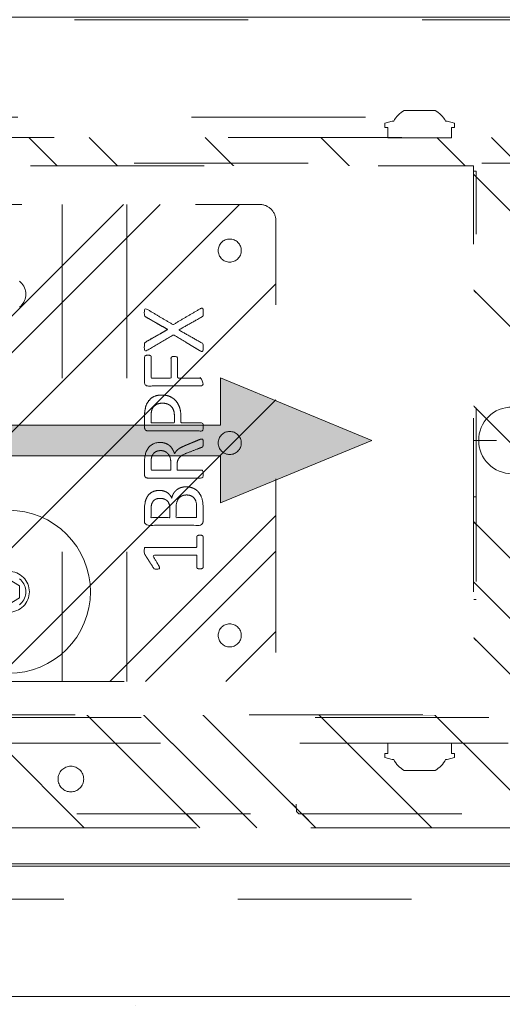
# Model space of a CAD drawing. Header units: inches. Extents: x -434 to -285, y -58 to 33.
# Tile 15 of 103: x -414.25 to -410.55, y -39.6 to -32.05. Entities that reach past the tile are written whole.
import ezdxf

# ---------------------------------------------------------------- set-up
doc = ezdxf.new("R2010")
doc.units = ezdxf.units.IN
doc.header["$LTSCALE"] = 32
doc.header["$MEASUREMENT"] = 0
doc.header["$PDMODE"] = 1
doc.header["$PDSIZE"] = -2
doc.linetypes.add('Dash Style-1', pattern=[0.083328, 0.041656, -0.041672])
for name, color, linetype, lineweight in [('Black', 7, 'Continuous', 18), ('DashLine', 7, 'Dash Style-1', 13), ('DashLineFill', 7, 'Dash Style-1', 13), ('Drawing', 7, 'Continuous', 18), ('Leg_Locator', 7, 'Continuous', 13), ('Metal-Black', 7, 'Continuous', 18), ('Metal-DeskStructure', 7, 'Continuous', 13), ('None', 7, 'Continuous', 18), ('Plastic-BracketCover', 7, 'Continuous', 13), ('SolidLine', 7, 'Continuous', 15), ('Stone_1', 7, 'Continuous', 13)]:
    doc.layers.add(name, color=color, linetype=linetype, lineweight=lineweight)
doc.layers.add('Metal-Leg', color=7, linetype='Continuous', lineweight=18, true_color=0x4c4c4c)
pattern_1 = [(45, (0, 0), (-1.613, 1.9357), []), (45, (-1.0608, 1.0608), (-0.472346, 0.41676), [])]

# ---------------------------------------------------------------- blocks, each defined once
blk = doc.blocks.new('Group-24')
at = {"layer": 'SolidLine', "flags": 128}
blk.add_lwpolyline([(17.2047, 0), (17.9528, 0), (17.9528, -29.0945), (17.2047, -29.0945)], close=True, dxfattribs=at)
blk = doc.blocks.new('Group-25')
at = {"layer": 'None'}
blk.add_blockref('Group-24', (0, 0), dxfattribs=at)
blk = doc.blocks.new('SL Vertical Storage (2D)')
at = {"layer": 'None'}
blk.add_blockref('Group-25', (0, 0), dxfattribs=at)
at = {"layer": 'Drawing', "color": 0, "flags": 1}
for tag in ['Tag', 'Catalog', 'Option1', 'Option2', 'Option3', 'Option4', 'Option5', 'Option6', 'Option7', 'Option8', 'Option9', 'Option10', 'Option11', 'Option12', 'Custom', 'FinishGroup', 'Discount', 'Item2', 'Item3', 'Item6', 'Item8', 'Item9', 'Item10', 'Item12', 'Item13', 'Item16', 'Item18', 'Item19', 'Item20', 'Item21', 'Item22', 'Item23', 'Item24', 'Item25', 'Item1', 'Item4', 'Item5', 'Item7', 'Item11', 'Item14', 'Item15', 'Item17']:
    blk.add_attdef(tag, (-72.1194, -42.5186), '', height=0.00709, dxfattribs=at)
blk = doc.blocks.new('Group-28')
at = {"layer": 'Stone_1', "linetype": 'Continuous', "lineweight": 15}
h = blk.add_hatch(dxfattribs=at)
h.set_pattern_fill('AR-CONC', style=0, pattern_type=2)
h.set_pattern_definition([(50, (-6.595, -2.0547), (5.6477, -0.4941), [0.59055, -6.49606]), (-5, (-6.595, -2.055), (-1.0925, 5.9228), [0.47244, -5.19685]), (100.451, (-6.124, -2.096), (4.5552, 5.42866), [0.5019, -5.5208]), (46.184, (-6.595, -0.48), (8.4035, -1.3033), [0.8858, -9.7441]), (96.636, (-5.8945, -0.5885), (7.3595, 7.6702), [0.7528, -8.2812]), (-8.816, (-6.595, -0.48), (7.3595, 7.6702), [0.7087, -7.7953]), (21, (-5.8074, -0.8736), (4.70006, -3.1702), [0.59055, -6.49606]), (-34, (-5.8074, -0.8736), (1.9159, 5.7098), [0.47244, -5.19685]), (71.451, (-5.416, -1.138), (6.6159, 2.5396), [0.5019, -5.5208]), (37.5, (-6.5948, -2.0547), (0.09575, 2.62121), [0.0004, -15.6256]), (37.5, (96.8664, 77.3338), (0.095747, 2.621211), [0.0004, -15.6256]), (37.5, (96.8743, 77.34), (0.095747, 2.621211), [0.0004, -15.6256]), (37.5, (203.1916, 158.92), (0.095747, 2.621211), [0.00039, -15.62559]), (37.5, (203.1995, 158.9261), (0.095747, 2.621211), [0.00039, -15.62559]), (7.5, (-6.5948, -2.0547), (2.07141, 3.1056), [0.0004, -10.0114]), (7.5, (69.1615, 7.9188), (2.07141, 3.1056), [0.0004, -10.01142]), (7.5, (69.1714, 7.92), (2.07141, 3.1056), [0.0004, -10.01142]), (7.5, (195.4914, 24.5504), (2.071414, 3.105604), [0.0004, -10.01142]), (7.5, (195.5013, 24.5517), (2.071414, 3.105604), [0.0004, -10.01142]), (-32.5, (-8.3507, -2.0547), (4.20333, -0.1776), [0.0004, -16.25945]), (-32.5, (33.8273, -28.925), (4.20333, -0.1776), [0.0004, -16.25945]), (-32.5, (33.8357, -28.9305), (4.20333, -0.1776), [0.0004, -16.25945]), (-32.5, (165.4132, -112.7546), (4.203326, -0.177597), [0.0004, -16.25945]), (-32.5, (165.4217, -112.76), (4.203326, -0.177597), [0.0004, -16.25945]), (-42.5, (-9.138, -2.0547), (4.59202, 0.78823), [0.0004, -12.4248]), (-42.5, (38.7923, -45.975), (4.59202, 0.78823), [0.0004, -12.4248]), (-42.5, (38.7997, -45.9816), (4.59202, 0.78823), [0.0004, -12.4248]), (-42.5, (115.189, -115.9795), (4.59202, 0.78823), [0.0004, -12.4248]), (-42.5, (115.1963, -115.9863), (4.59202, 0.78823), [0.0004, -12.4248])])
h.paths.add_polyline_path([(0, 0), (17.9921, 0), (17.9921, -31.2992), (0, -31.2992)])
at = {"layer": 'Stone_1', "flags": 128}
blk.add_lwpolyline([(0, 0), (17.9921, 0), (17.9921, -31.2992), (0, -31.2992)], close=True, dxfattribs=at)
blk = doc.blocks.new('SL Vertical Top (2D)')
at = {"layer": 'None'}
blk.add_blockref('Group-28', (0, 0), dxfattribs=at)
at = {"layer": 'Drawing', "color": 0, "flags": 1}
for tag in ['Tag', 'Catalog', 'Option1', 'Option2', 'Option3', 'Option4', 'Option5', 'Option6', 'Option7', 'Option8', 'Option9', 'Option10', 'Option11', 'Option12', 'Custom', 'FinishGroup', 'Discount', 'Item2', 'Item3', 'Item6', 'Item9', 'Item10', 'Item12', 'Item13', 'Item16', 'Item19', 'Item20', 'Item21', 'Item22', 'Item23', 'Item24', 'Item25', 'Item8', 'Item18', 'Item1', 'Item4', 'Item5', 'Item7', 'Item11', 'Item14', 'Item15', 'Item17']:
    blk.add_attdef(tag, (-73.4186, -42.558), '', height=0.00709, dxfattribs=at)
blk = doc.blocks.new('1BRPT8_Cover (2D)')
at = {"layer": 'DashLineFill', "linetype": 'Continuous', "lineweight": 13}
h = blk.add_hatch(dxfattribs=at)
h.set_pattern_fill('Steel', color=253, style=0, pattern_type=2)
h.set_pattern_definition(pattern_1)
h.paths.add_polyline_path([(-1.5945, -8.7638), (-2.3228, -8.7638), (-2.3228, -8.7511), (-2.8261, -8.7423), (-2.8664, -8.7028), (-2.8664, -6.673), (-2.8472, -6.6533), (-2.3228, -6.6441), (-2.3228, -6.5842), (-2.8472, -6.5751), (-2.8664, -6.5554), (-2.8664, -4.4682), (-2.8472, -4.4486), (-2.3228, -4.4394), (-2.3228, -4.3795), (-2.8472, -4.3703), (-2.8664, -4.3507), (-2.8664, -2.2635), (-2.8472, -2.2438), (-2.3228, -2.2347), (-2.3228, -2.1748), (-2.8472, -2.1656), (-2.8664, -2.1459), (-2.8664, -0.0588), (-2.8472, -0.0391), (-2.3228, -0.03), (-2.3228, 0.03), (-2.8472, 0.0391), (-2.8664, 0.0588), (-2.8664, 2.1459), (-2.8472, 2.1656), (-2.3228, 2.1748), (-2.3228, 2.2347), (-2.8472, 2.2438), (-2.8664, 2.2635), (-2.8664, 4.3507), (-2.8472, 4.3703), (-2.3228, 4.3795), (-2.3228, 4.4394), (-2.8472, 4.4486), (-2.8664, 4.4682), (-2.8655, 6.5554), (-2.8472, 6.5751), (-2.3228, 6.5842), (-2.3228, 6.6441), (-2.8472, 6.6533), (-2.8664, 6.673), (-2.8664, 8.7028), (-2.8261, 8.7423), (-1.5945, 8.7638), (-1.5945, 8.8583), (-2.9724, 8.8583), (-2.9724, -8.8583), (-1.5945, -8.8583)])
h = blk.add_hatch(dxfattribs=at)
h.set_pattern_fill('Steel', color=253, style=0, pattern_type=2)
h.set_pattern_definition(pattern_1)
h.paths.add_polyline_path([(-2.3228, 8.8583), (-2.3228, -8.8583), (-2.9724, -8.8583), (-2.9724, 8.8583)])
at = {"layer": 'DashLineFill', "flags": 128}
for points in [[(-1.5945, -8.7638), (-2.3228, -8.7638), (-2.3228, -8.7511), (-2.8261, -8.7423), (-2.8664, -8.7028), (-2.8664, -6.673), (-2.8472, -6.6533), (-2.3228, -6.6441), (-2.3228, -6.5842), (-2.8472, -6.5751), (-2.8664, -6.5554), (-2.8664, -4.4682), (-2.8472, -4.4486), (-2.3228, -4.4394), (-2.3228, -4.3795), (-2.8472, -4.3703), (-2.8664, -4.3507), (-2.8664, -2.2635), (-2.8472, -2.2438), (-2.3228, -2.2347), (-2.3228, -2.1748), (-2.8472, -2.1656), (-2.8664, -2.1459), (-2.8664, -0.0588), (-2.8472, -0.0391), (-2.3228, -0.03), (-2.3228, 0.03), (-2.8472, 0.0391), (-2.8664, 0.0588), (-2.8664, 2.1459), (-2.8472, 2.1656), (-2.3228, 2.1748), (-2.3228, 2.2347), (-2.8472, 2.2438), (-2.8664, 2.2635), (-2.8664, 4.3507), (-2.8472, 4.3703), (-2.3228, 4.3795), (-2.3228, 4.4394), (-2.8472, 4.4486), (-2.8664, 4.4682), (-2.8655, 6.5554), (-2.8472, 6.5751), (-2.3228, 6.5842), (-2.3228, 6.6441), (-2.8472, 6.6533), (-2.8664, 6.673), (-2.8664, 8.7028), (-2.8261, 8.7423), (-1.5945, 8.7638), (-1.5945, 8.8583), (-2.9724, 8.8583), (-2.9724, -8.8583), (-1.5945, -8.8583)], [(-2.3228, 8.8583), (-2.3228, -8.8583), (-2.9724, -8.8583), (-2.9724, 8.8583)]]:
    blk.add_lwpolyline(points, close=True, dxfattribs=at)
at = {"layer": 'SolidLine', "flags": 128}
blk.add_lwpolyline([(-2.5, -2.7185), (-2.5005, -2.7282), (-2.5019, -2.7377), (-2.5042, -2.7471), (-2.5075, -2.7562), (-2.5116, -2.7649), (-2.5166, -2.7732), (-2.5223, -2.7809), (-2.5288, -2.7881), (-2.536, -2.7946), (-2.5437, -2.8003), (-2.552, -2.8053), (-2.5608, -2.8094), (-2.5699, -2.8127), (-2.5792, -2.815), (-2.5888, -2.8165), (-2.5984, -2.8169), (-2.6081, -2.8165), (-2.6176, -2.815), (-2.627, -2.8127), (-2.6361, -2.8094), (-2.6448, -2.8053), (-2.6531, -2.8003), (-2.6609, -2.7946), (-2.668, -2.7881), (-2.6745, -2.7809), (-2.6803, -2.7732), (-2.6852, -2.7649), (-2.6894, -2.7562), (-2.6926, -2.7471), (-2.695, -2.7377), (-2.6964, -2.7282), (-2.6969, -2.7185), (-2.6964, -2.7089), (-2.695, -2.6993), (-2.6926, -2.6899), (-2.6894, -2.6808), (-2.6852, -2.6721), (-2.6803, -2.6638), (-2.6745, -2.6561), (-2.668, -2.6489), (-2.6609, -2.6424), (-2.6531, -2.6367), (-2.6448, -2.6317), (-2.6361, -2.6276), (-2.627, -2.6243), (-2.6176, -2.622), (-2.6081, -2.6206), (-2.5984, -2.6201), (-2.5888, -2.6206), (-2.5792, -2.622), (-2.5699, -2.6243), (-2.5608, -2.6276), (-2.552, -2.6317), (-2.5437, -2.6367), (-2.536, -2.6424), (-2.5288, -2.6489), (-2.5223, -2.6561), (-2.5166, -2.6638), (-2.5116, -2.6721), (-2.5075, -2.6808), (-2.5042, -2.6899), (-2.5019, -2.6993), (-2.5005, -2.7089)], close=True, dxfattribs=at)
blk = doc.blocks.new('Group-48')
at = {"layer": 'DashLine'}
for p, q in [((0.0002, -3.5827), (0.0002, -3.3465)), ((-0.1179, -3.7008), (-0.3541, -3.7008)), ((0.1183, -3.7008), (0.3545, -3.7008)), ((0.0002, -3.8189), (0.0002, -4.0551))]:
    blk.add_line(p, q, dxfattribs=at)
at = {"layer": 'DashLine', "flags": 128}
blk.add_lwpolyline([(-0.2557, -3.7008), (-0.2545, -3.6757), (-0.2508, -3.6509), (-0.2447, -3.6265), (-0.2362, -3.6029), (-0.2255, -3.5802), (-0.2126, -3.5586), (-0.1976, -3.5384), (-0.1808, -3.5198), (-0.1621, -3.503), (-0.142, -3.488), (-0.1204, -3.4751), (-0.0977, -3.4644), (-0.0741, -3.4559), (-0.0497, -3.4498), (-0.0249, -3.4461), (0.0002, -3.4449), (0.0253, -3.4461), (0.0501, -3.4498), (0.0745, -3.4559), (0.0981, -3.4644), (0.1208, -3.4751), (0.1424, -3.488), (0.1625, -3.503), (0.1812, -3.5198), (0.198, -3.5384), (0.213, -3.5586), (0.2259, -3.5802), (0.2366, -3.6029), (0.2451, -3.6265), (0.2512, -3.6509), (0.2549, -3.6757), (0.2561, -3.7008), (0.2549, -3.7259), (0.2512, -3.7507), (0.2451, -3.7751), (0.2366, -3.7987), (0.2259, -3.8214), (0.213, -3.843), (0.198, -3.8631), (0.1812, -3.8817), (0.1625, -3.8986), (0.1424, -3.9136), (0.1208, -3.9265), (0.0981, -3.9372), (0.0745, -3.9457), (0.0501, -3.9518), (0.0253, -3.9555), (0.0002, -3.9567), (-0.0249, -3.9555), (-0.0497, -3.9518), (-0.0741, -3.9457), (-0.0977, -3.9372), (-0.1204, -3.9265), (-0.142, -3.9136), (-0.1621, -3.8986), (-0.1808, -3.8817), (-0.1976, -3.8631), (-0.2126, -3.843), (-0.2255, -3.8214), (-0.2362, -3.7987), (-0.2447, -3.7751), (-0.2508, -3.7507), (-0.2545, -3.7259)], close=True, dxfattribs=at)
blk = doc.blocks.new('Group-54')
at = {"layer": 'DashLine'}
for p, q in [((0.0002, -5.9843), (0.0002, -5.748)), ((-0.1179, -6.1024), (-0.3541, -6.1024)), ((0.1183, -6.1024), (0.3545, -6.1024)), ((0.0002, -6.2205), (0.0002, -6.4567))]:
    blk.add_line(p, q, dxfattribs=at)
at = {"layer": 'DashLine', "flags": 128}
blk.add_lwpolyline([(-0.2557, -6.1024), (-0.2545, -6.0773), (-0.2508, -6.0524), (-0.2447, -6.0281), (-0.2362, -6.0044), (-0.2255, -5.9817), (-0.2126, -5.9602), (-0.1976, -5.94), (-0.1808, -5.9214), (-0.1621, -5.9045), (-0.142, -5.8896), (-0.1204, -5.8767), (-0.0977, -5.8659), (-0.0741, -5.8575), (-0.0497, -5.8514), (-0.0249, -5.8477), (0.0002, -5.8465), (0.0253, -5.8477), (0.0501, -5.8514), (0.0745, -5.8575), (0.0981, -5.8659), (0.1208, -5.8767), (0.1424, -5.8896), (0.1625, -5.9045), (0.1812, -5.9214), (0.198, -5.94), (0.213, -5.9602), (0.2259, -5.9817), (0.2366, -6.0044), (0.2451, -6.0281), (0.2512, -6.0524), (0.2549, -6.0773), (0.2561, -6.1024), (0.2549, -6.1274), (0.2512, -6.1523), (0.2451, -6.1766), (0.2366, -6.2003), (0.2259, -6.223), (0.213, -6.2445), (0.198, -6.2647), (0.1812, -6.2833), (0.1625, -6.3002), (0.1424, -6.3151), (0.1208, -6.3281), (0.0981, -6.3388), (0.0745, -6.3472), (0.0501, -6.3534), (0.0253, -6.357), (0.0002, -6.3583), (-0.0249, -6.357), (-0.0497, -6.3534), (-0.0741, -6.3472), (-0.0977, -6.3388), (-0.1204, -6.3281), (-0.142, -6.3151), (-0.1621, -6.3002), (-0.1808, -6.2833), (-0.1976, -6.2647), (-0.2126, -6.2445), (-0.2255, -6.223), (-0.2362, -6.2003), (-0.2447, -6.1766), (-0.2508, -6.1523), (-0.2545, -6.1274)], close=True, dxfattribs=at)
blk = doc.blocks.new('1BRPT9-Bracket (2D)')
at = {"layer": 'DashLineFill', "linetype": 'Continuous', "lineweight": 13}
h = blk.add_hatch(dxfattribs=at)
h.set_pattern_fill('Steel', color=253, style=0, pattern_type=2)
h.set_pattern_definition(pattern_1)
edge = h.paths.add_edge_path()
edge.add_line((-2.3221, -8.7402), (-2.3221, 8.7402))
edge.add_line((-2.3221, 8.7402), (1.6779, 8.7402))
edge.add_arc((1.6779, 8.4882), 0.252, 0, 90, ccw=False)
edge.add_line((1.9299, 8.4882), (1.9299, 7.4803))
edge.add_line((1.9299, 7.4803), (2.3236, 7.4611))
edge.add_line((2.3236, 7.4611), (2.3236, -7.4803))
edge.add_line((2.3236, -7.4803), (1.9299, -7.4803))
edge.add_line((1.9299, -7.4803), (1.9299, -8.4882))
edge.add_arc((1.6779, -8.4882), 0.252, -90, 0, ccw=False)
edge.add_line((1.6779, -8.7402), (-2.3221, -8.7402))
h = blk.add_hatch(dxfattribs=at)
h.set_pattern_fill('Steel', color=253, style=0, pattern_type=2)
h.set_pattern_definition(pattern_1)
h.paths.add_polyline_path([(-1.3378, -3.0211), (-1.3465, -3.0207), (-1.3551, -3.0194), (-1.3635, -3.0173), (-1.3717, -3.0144), (-1.3796, -3.0107), (-1.387, -3.0062), (-1.394, -3.001), (-1.4005, -2.9952), (-1.4063, -2.9888), (-1.4115, -2.9818), (-1.4159, -2.9743), (-1.4197, -2.9665), (-1.4226, -2.9583), (-1.4247, -2.9498), (-1.426, -2.9412), (-1.4264, -2.9326), (-1.426, -2.9239), (-1.4247, -2.9153), (-1.4226, -2.9069), (-1.4197, -2.8987), (-1.4159, -2.8908), (-1.4115, -2.8834), (-1.4063, -2.8764), (-1.4005, -2.8699), (-1.394, -2.8641), (-1.387, -2.8589), (-1.3796, -2.8544), (-1.3717, -2.8507), (-1.3635, -2.8478), (-1.3551, -2.8457), (-1.3465, -2.8444), (-1.3378, -2.844), (-1.3291, -2.8444), (-1.3205, -2.8457), (-1.3121, -2.8478), (-1.3039, -2.8507), (-1.2961, -2.8544), (-1.2886, -2.8589), (-1.2816, -2.8641), (-1.2752, -2.8699), (-1.2693, -2.8764), (-1.2642, -2.8834), (-1.2597, -2.8908), (-1.256, -2.8987), (-1.253, -2.9069), (-1.2509, -2.9153), (-1.2497, -2.9239), (-1.2492, -2.9326), (-1.2497, -2.9412), (-1.2509, -2.9498), (-1.253, -2.9583), (-1.256, -2.9665), (-1.2597, -2.9743), (-1.2642, -2.9818), (-1.2693, -2.9888), (-1.2752, -2.9952), (-1.2816, -3.001), (-1.2886, -3.0062), (-1.2961, -3.0107), (-1.3039, -3.0144), (-1.3121, -3.0173), (-1.3205, -3.0194), (-1.3291, -3.0207)])
h = blk.add_hatch(dxfattribs=at)
h.set_pattern_fill('Steel', color=253, style=0, pattern_type=2)
h.set_pattern_definition(pattern_1)
h.paths.add_polyline_path([(1.3393, -3.0211), (1.3307, -3.0207), (1.3221, -3.0194), (1.3136, -3.0173), (1.3054, -3.0144), (1.2976, -3.0107), (1.2901, -3.0062), (1.2832, -3.001), (1.2767, -2.9952), (1.2709, -2.9888), (1.2657, -2.9818), (1.2612, -2.9743), (1.2575, -2.9665), (1.2546, -2.9583), (1.2525, -2.9498), (1.2512, -2.9412), (1.2508, -2.9326), (1.2512, -2.9239), (1.2525, -2.9153), (1.2546, -2.9069), (1.2575, -2.8987), (1.2612, -2.8908), (1.2657, -2.8834), (1.2709, -2.8764), (1.2767, -2.8699), (1.2832, -2.8641), (1.2901, -2.8589), (1.2976, -2.8544), (1.3054, -2.8507), (1.3136, -2.8478), (1.3221, -2.8457), (1.3307, -2.8444), (1.3393, -2.844), (1.348, -2.8444), (1.3566, -2.8457), (1.3651, -2.8478), (1.3732, -2.8507), (1.3811, -2.8544), (1.3886, -2.8589), (1.3955, -2.8641), (1.402, -2.8699), (1.4078, -2.8764), (1.413, -2.8834), (1.4175, -2.8908), (1.4212, -2.8987), (1.4241, -2.9069), (1.4262, -2.9153), (1.4275, -2.9239), (1.4279, -2.9326), (1.4275, -2.9412), (1.4262, -2.9498), (1.4241, -2.9583), (1.4212, -2.9665), (1.4175, -2.9743), (1.413, -2.9818), (1.4078, -2.9888), (1.402, -2.9952), (1.3955, -3.001), (1.3886, -3.0062), (1.3811, -3.0107), (1.3732, -3.0144), (1.3651, -3.0173), (1.3566, -3.0194), (1.348, -3.0207)])
at = {"layer": 'DashLineFill'}
for p, q in [((-2.1252, 8.7402), (-2.1252, -8.7402)), ((2.1268, 7.4611), (2.1268, -7.4803))]:
    blk.add_line(p, q, dxfattribs=at)
at = {"layer": 'DashLineFill', "flags": 128}
blk.add_lwpolyline([(-2.3221, -8.7402), (-2.3221, 8.7402), (1.6779, 8.7402, -0.414214), (1.9299, 8.4882), (1.9299, 7.4803), (2.3236, 7.4611), (2.3236, -7.4803), (1.9299, -7.4803), (1.9299, -8.4882, -0.414214), (1.6779, -8.7402)], format="xyb", close=True, dxfattribs=at)
for points in [[(-1.3378, -3.0211), (-1.3465, -3.0207), (-1.3551, -3.0194), (-1.3635, -3.0173), (-1.3717, -3.0144), (-1.3796, -3.0107), (-1.387, -3.0062), (-1.394, -3.001), (-1.4005, -2.9952), (-1.4063, -2.9888), (-1.4115, -2.9818), (-1.4159, -2.9743), (-1.4197, -2.9665), (-1.4226, -2.9583), (-1.4247, -2.9498), (-1.426, -2.9412), (-1.4264, -2.9326), (-1.426, -2.9239), (-1.4247, -2.9153), (-1.4226, -2.9069), (-1.4197, -2.8987), (-1.4159, -2.8908), (-1.4115, -2.8834), (-1.4063, -2.8764), (-1.4005, -2.8699), (-1.394, -2.8641), (-1.387, -2.8589), (-1.3796, -2.8544), (-1.3717, -2.8507), (-1.3635, -2.8478), (-1.3551, -2.8457), (-1.3465, -2.8444), (-1.3378, -2.844), (-1.3291, -2.8444), (-1.3205, -2.8457), (-1.3121, -2.8478), (-1.3039, -2.8507), (-1.2961, -2.8544), (-1.2886, -2.8589), (-1.2816, -2.8641), (-1.2752, -2.8699), (-1.2693, -2.8764), (-1.2642, -2.8834), (-1.2597, -2.8908), (-1.256, -2.8987), (-1.253, -2.9069), (-1.2509, -2.9153), (-1.2497, -2.9239), (-1.2492, -2.9326), (-1.2497, -2.9412), (-1.2509, -2.9498), (-1.253, -2.9583), (-1.256, -2.9665), (-1.2597, -2.9743), (-1.2642, -2.9818), (-1.2693, -2.9888), (-1.2752, -2.9952), (-1.2816, -3.001), (-1.2886, -3.0062), (-1.2961, -3.0107), (-1.3039, -3.0144), (-1.3121, -3.0173), (-1.3205, -3.0194), (-1.3291, -3.0207)], [(1.3393, -3.0211), (1.3307, -3.0207), (1.3221, -3.0194), (1.3136, -3.0173), (1.3054, -3.0144), (1.2976, -3.0107), (1.2901, -3.0062), (1.2832, -3.001), (1.2767, -2.9952), (1.2709, -2.9888), (1.2657, -2.9818), (1.2612, -2.9743), (1.2575, -2.9665), (1.2546, -2.9583), (1.2525, -2.9498), (1.2512, -2.9412), (1.2508, -2.9326), (1.2512, -2.9239), (1.2525, -2.9153), (1.2546, -2.9069), (1.2575, -2.8987), (1.2612, -2.8908), (1.2657, -2.8834), (1.2709, -2.8764), (1.2767, -2.8699), (1.2832, -2.8641), (1.2901, -2.8589), (1.2976, -2.8544), (1.3054, -2.8507), (1.3136, -2.8478), (1.3221, -2.8457), (1.3307, -2.8444), (1.3393, -2.844), (1.348, -2.8444), (1.3566, -2.8457), (1.3651, -2.8478), (1.3732, -2.8507), (1.3811, -2.8544), (1.3886, -2.8589), (1.3955, -2.8641), (1.402, -2.8699), (1.4078, -2.8764), (1.413, -2.8834), (1.4175, -2.8908), (1.4212, -2.8987), (1.4241, -2.9069), (1.4262, -2.9153), (1.4275, -2.9239), (1.4279, -2.9326), (1.4275, -2.9412), (1.4262, -2.9498), (1.4241, -2.9583), (1.4212, -2.9665), (1.4175, -2.9743), (1.413, -2.9818), (1.4078, -2.9888), (1.402, -2.9952), (1.3955, -3.001), (1.3886, -3.0062), (1.3811, -3.0107), (1.3732, -3.0144), (1.3651, -3.0173), (1.3566, -3.0194), (1.348, -3.0207)]]:
    blk.add_lwpolyline(points, close=True, dxfattribs=at)
at = {"layer": 'DashLineFill', "linetype": 'Continuous', "lineweight": 5}
blk.add_point((0.0002, -3.7008), dxfattribs=at)
at = {"layer": 'Metal-DeskStructure', "color": 7}
for name in ['Group-48', 'Group-54']:
    blk.add_blockref(name, (0, 0), dxfattribs=at)
blk = doc.blocks.new('Group-67')
at = {"layer": 'DashLineFill', "linetype": 'Continuous', "lineweight": 13}
h = blk.add_hatch(dxfattribs=at)
h.set_pattern_fill('Steel', color=253, style=0, pattern_type=2)
h.set_pattern_definition(pattern_1)
h.paths.add_polyline_path([(-2.0669, 1.3976), (2.0669, 1.3976), (2.0669, 0.1378), (2.1063, 0.1378), (2.1063, -0.1378), (2.0669, -0.1378), (2.0669, -5.2756), (2.1063, -5.2756), (2.1063, -5.5512), (2.0669, -5.5512), (2.0669, -5.8268), (-2.0669, -5.8268), (-2.0669, -5.5512), (-2.1063, -5.5512), (-2.1063, -5.2756), (-2.0669, -5.2756), (-2.0669, -0.1378), (-2.1063, -0.1378), (-2.1063, 0.1378), (-2.0669, 0.1378)])
at = {"layer": 'DashLineFill', "flags": 128}
blk.add_lwpolyline([(-2.0669, 1.3976), (2.0669, 1.3976), (2.0669, 0.1378), (2.1063, 0.1378), (2.1063, -0.1378), (2.0669, -0.1378), (2.0669, -5.2756), (2.1063, -5.2756), (2.1063, -5.5512), (2.0669, -5.5512), (2.0669, -5.8268), (-2.0669, -5.8268), (-2.0669, -5.5512), (-2.1063, -5.5512), (-2.1063, -5.2756), (-2.0669, -5.2756), (-2.0669, -0.1378), (-2.1063, -0.1378), (-2.1063, 0.1378), (-2.0669, 0.1378)], close=True, dxfattribs=at)
at = {"layer": 'SolidLine', "flags": 128}
blk.add_lwpolyline([(-1.2205, -5.8268), (-1.2205, -5.1826), (-0.4331, -5.1826), (-0.4331, -5.8268)], dxfattribs=at)
at = {"layer": 'SolidLine', "linetype": 'Continuous', "lineweight": 5}
blk.add_point((0, 0), dxfattribs=at)
blk = doc.blocks.new('TL14_upper_leg (2D)')
at = {"layer": 'SolidLine', "flags": 128}
for points in [[(-2.3228, -5.15), (-2.4016, -5.15), (-2.4016, -5.126), (-2.4341, -5.126), (-2.4493, -5.1829), (-2.4493, -5.1945, 0.157975), (-2.5315, -5.2756), (-2.5315, -5.5118, 0.156027), (-2.4493, -5.5928), (-2.4493, -5.6045), (-2.4341, -5.6614), (-2.4016, -5.6614), (-2.4016, -5.6374), (-2.3228, -5.6374)], [(2.3228, -5.15), (2.4016, -5.15), (2.4016, -5.126), (2.4341, -5.126), (2.4493, -5.1829), (2.4493, -5.1945, -0.157975), (2.5315, -5.2756), (2.5315, -5.5118, -0.156027), (2.4493, -5.5928), (2.4493, -5.6045), (2.4341, -5.6614), (2.4016, -5.6614), (2.4016, -5.6374), (2.3228, -5.6374)]]:
    blk.add_lwpolyline(points, format="xyb", close=True, dxfattribs=at)
at = {"layer": 'DashLine', "color": 7}
blk.add_blockref('Group-67', (0, 0), dxfattribs=at)
blk = doc.blocks.new('SlateLegLocator-C')
at = {"color": 255, "linetype": 'Dash Style-1', "lineweight": 5}
blk.add_wipeout([(-2.1063, 1.378), (2.1063, 1.378), (2.1063, -5.8071), (-2.1063, -5.8071)], dxfattribs=at).dxf.layer = 'Black'
at = {"layer": 'Leg_Locator', "linetype": 'Continuous', "lineweight": 0, "true_color": 0xff0000}
h = blk.add_hatch(color=1, dxfattribs=at)
edge = h.paths.add_edge_path()
edge.add_line((0, -5.0276), (-0.4795, -3.8661))
edge.add_line((-0.4795, -3.8661), (-0.1181, -3.8661))
edge.add_line((-0.1181, -3.8661), (-0.1181, -1.3722))
edge.add_arc((0, -0.1575), 1.2205, 264.44656, 275.55344)
edge.add_line((0.1181, -1.3722), (0.1181, -3.8661))
edge.add_line((0.1181, -3.8661), (0.4795, -3.8661))
edge.add_line((0.4795, -3.8661), (0, -5.0276))
at = {"layer": 'Black', "linetype": 'Dash Style-1', "lineweight": 5, "flags": 128}
blk.add_lwpolyline([(-2.1063, 1.378), (2.1063, 1.378), (2.1063, -5.8071), (-2.1063, -5.8071)], close=True, dxfattribs=at)
at = {"layer": 'Leg_Locator', "flags": 128}
blk.add_lwpolyline([(0, -5.0276), (-0.4795, -3.8661), (-0.1181, -3.8661), (-0.1181, -1.3722, 0.048501), (0.1181, -1.3722), (0.1181, -3.8661), (0.4795, -3.8661)], format="xyb", close=True, dxfattribs=at)
blk = doc.blocks.new('StructEnd-C (2D)')
at = {"layer": 'Metal-Black', "color": 7}
blk.add_blockref('1BRPT9-Bracket (2D)', (0, 0), dxfattribs=at)
at = {"layer": 'Metal-Leg', "color": 7}
blk.add_blockref('TL14_upper_leg (2D)', (0, 0), dxfattribs=at)
at = {"layer": 'Plastic-BracketCover', "color": 7}
blk.add_blockref('1BRPT8_Cover (2D)', (0, 0), dxfattribs=at)
at = {"layer": 'Metal-DeskStructure', "color": 7}
blk.add_blockref('SlateLegLocator-C', (0, 0), dxfattribs=at)
blk = doc.blocks.new('Group-72')
at = {"layer": 'SolidLine'}
for p, q in [((14.2485, -33.0804), (-14.7328, -33.0804)), ((-14.7522, -33.1004), (14.2678, -33.1004))]:
    blk.add_line(p, q, dxfattribs=at)
blk = doc.blocks.new('Group-73')
at = {"layer": 'None'}
blk.add_blockref('Group-72', (0, 0), dxfattribs=at)
blk = doc.blocks.new('29D RUNOFF RETURN RIGHT (2D)')
at = {"layer": 'None'}
blk.add_blockref('Group-73', (0, 0), dxfattribs=at)
at = {"layer": 'SolidLine', "color": 7, "rotation": 90}
blk.add_blockref('StructEnd-C (2D)', (-0.7322, -29.8327), dxfattribs=at)
at = {"layer": 'SolidLine', "flags": 128}
for points in [[(-14.7522, 32.8839), (14.2478, 32.8839), (14.2478, -33.0804), (-14.7522, -33.0804)], [(-14.7322, 32.8839), (14.2678, 32.8839), (14.2678, -33.1004), (-14.7322, -33.1004)]]:
    blk.add_lwpolyline(points, close=True, dxfattribs=at)
at = {"layer": 'SolidLine', "color": 7, "rotation": 90}
blk.add_blockref('StructEnd-C (2D)', (-0.7322, -29.8327), dxfattribs=at)
blk = doc.blocks.new('Group')
at = {"layer": 'SolidLine', "color": 7}
for points, knots in [([(3.6903, 1.0299), (3.6977, 1.0336), (3.7069, 1.0355), (3.7125, 1.0299), (3.7143, 1.0152), (3.7143, 0.9953), (3.7143, 0.9801), (3.7106, 0.9727), (3.7069, 0.969), (3.7032, 0.9672), (3.6147, 0.9173), (3.5261, 0.8675), (3.6147, 0.8177), (3.7032, 0.7679), (3.7069, 0.766), (3.7106, 0.7605), (3.7143, 0.7549), (3.7143, 0.7397), (3.7143, 0.7199), (3.7116, 0.7005), (3.6977, 0.7033), (3.6903, 0.707), (3.5879, 0.7688), (3.4855, 0.8306), (3.3858, 0.7716), (3.2862, 0.7125), (3.2788, 0.7088), (3.2649, 0.706), (3.2622, 0.7254), (3.2622, 0.7494), (3.264, 0.7623), (3.2659, 0.7697), (3.2714, 0.7734), (3.2733, 0.7752), (3.3572, 0.8232), (3.4412, 0.8712), (3.3572, 0.9192), (3.2733, 0.9672), (3.2714, 0.969), (3.2659, 0.9709), (3.264, 0.9782), (3.2622, 0.9893), (3.2622, 1.0115), (3.2649, 1.0308), (3.2788, 1.0281), (3.2862, 1.0244), (3.3849, 0.9663), (3.4836, 0.9081), (3.587, 0.969), (3.6903, 1.0299)], [0, 0, 0, 0.005797, 0.011593, 0.01739, 0.023187, 0.027776, 0.031157, 0.034538, 0.03792, 0.03792, 0.121199, 0.121199, 0.204479, 0.204479, 0.20786, 0.211241, 0.214623, 0.219212, 0.225008, 0.236602, 0.242398, 0.242398, 0.326423, 0.326423, 0.407782, 0.407782, 0.413578, 0.425171, 0.430968, 0.435937, 0.440905, 0.445874, 0.450842, 0.450842, 0.634953, 0.634953, 0.819063, 0.819063, 0.824031, 0.829, 0.833968, 0.838937, 0.843905, 0.853843, 0.858811, 0.858811, 0.927786, 0.927786, 1, 1, 1]), ([(3.2899, 0.6738), (3.2972, 0.6738), (3.3065, 0.6719), (3.312, 0.6682), (3.3157, 0.6645), (3.3157, 0.5797), (3.3157, 0.4985), (3.3914, 0.4985), (3.467, 0.4985), (3.467, 0.576), (3.467, 0.6553), (3.4707, 0.659), (3.4763, 0.6627), (3.4855, 0.6645), (3.4984, 0.6645), (3.5076, 0.6627), (3.5132, 0.659), (3.5169, 0.6553), (3.5169, 0.576), (3.5169, 0.4985), (3.6101, 0.4985), (3.7051, 0.4985), (3.7106, 0.4948), (3.7125, 0.4874), (3.7143, 0.4763), (3.7143, 0.4597), (3.7125, 0.4486), (3.7106, 0.4412), (3.7051, 0.4376), (3.4956, 0.4376), (3.2751, 0.4376), (3.264, 0.4523), (3.264, 0.5603), (3.264, 0.6645), (3.2677, 0.6682), (3.2733, 0.6719), (3.2843, 0.6738), (3.2899, 0.6738)], [0, 0, 0, 0.005582, 0.011164, 0.016746, 0.022328, 0.14513, 0.14513, 0.259559, 0.259559, 0.376779, 0.37957, 0.382361, 0.385152, 0.387943, 0.390037, 0.39213, 0.394223, 0.396316, 0.484232, 0.484232, 0.589939, 0.592032, 0.594126, 0.596219, 0.598312, 0.599987, 0.601661, 0.603336, 0.605011, 0.7934, 0.805122, 0.816844, 0.976556, 0.982417, 0.988278, 0.994139, 1, 1, 1]), ([(3.3951, 0.3681), (3.4301, 0.3681), (3.4836, 0.346), (3.5205, 0.3054), (3.5427, 0.2463), (3.5427, 0.179), (3.5427, 0.1541), (3.623, 0.1541), (3.7069, 0.1541), (3.7106, 0.1504), (3.7125, 0.143), (3.7143, 0.1319), (3.7143, 0.1153), (3.7125, 0.1042), (3.7106, 0.0968), (3.7069, 0.0932), (3.4966, 0.0932), (3.2769, 0.0932), (3.264, 0.1079), (3.264, 0.1651), (3.264, 0.2279), (3.2677, 0.2537), (3.2751, 0.2906), (3.2972, 0.3275), (3.3286, 0.3552), (3.3711, 0.3681), (3.3951, 0.3681)], [0, 0, 0, 0.066268, 0.132535, 0.198803, 0.26507, 0.303966, 0.303966, 0.429297, 0.43506, 0.440822, 0.446584, 0.452347, 0.456957, 0.461567, 0.466177, 0.470786, 0.728938, 0.745073, 0.761208, 0.845107, 0.870922, 0.896738, 0.922553, 0.948369, 0.974184, 1, 1, 1]), ([(3.4006, 0.3054), (3.3729, 0.3054), (3.336, 0.2851), (3.3194, 0.2556), (3.3139, 0.2242), (3.3139, 0.1808), (3.3139, 0.1541), (3.4034, 0.1541), (3.4929, 0.1541), (3.4929, 0.1808), (3.4929, 0.2334), (3.4799, 0.2703), (3.4541, 0.2943), (3.4209, 0.3054), (3.4006, 0.3054)], [0, 0, 0, 0.053098, 0.106195, 0.159293, 0.212391, 0.297937, 0.297937, 0.584068, 0.584068, 0.669615, 0.752211, 0.834807, 0.917404, 1, 1, 1]), ([(3.7032, 0.0301), (3.7069, 0.0301), (3.7106, 0.0283), (3.7125, 0.0209), (3.7143, 0.008), (3.7143, -0.0105), (3.7125, -0.0215), (3.7106, -0.0289), (3.7051, -0.0326), (3.6996, -0.0344), (3.647, -0.0547), (3.5944, -0.0751), (3.5759, -0.0824), (3.5464, -0.0972), (3.5242, -0.1193), (3.5132, -0.1489), (3.5132, -0.1885), (3.5132, -0.2079), (3.6082, -0.2079), (3.7069, -0.2079), (3.7106, -0.2116), (3.7125, -0.219), (3.7143, -0.2301), (3.7143, -0.2467), (3.7125, -0.2578), (3.7106, -0.2651), (3.7069, -0.2688), (3.4956, -0.2688), (3.2751, -0.2688), (3.264, -0.2541), (3.264, -0.1987), (3.264, -0.1341), (3.2659, -0.112), (3.2677, -0.1027), (3.2714, -0.0769), (3.2917, -0.0363), (3.3212, -0.0105), (3.36, 0.0043), (3.4043, 0.0043), (3.4412, -0.0086), (3.4689, -0.0308), (3.4873, -0.064), (3.4947, -0.0824), (3.5002, -0.0714), (3.515, -0.0529), (3.5353, -0.0381), (3.563, -0.0252), (3.5796, -0.0178), (3.6285, 0.0025), (3.6774, 0.0228), (3.6903, 0.0283), (3.7014, 0.0301), (3.7032, 0.0301)], [0, 0, 0, 0.004018, 0.008035, 0.012053, 0.01607, 0.020088, 0.024105, 0.028123, 0.03214, 0.03214, 0.070951, 0.070951, 0.084634, 0.098317, 0.112001, 0.125684, 0.138745, 0.138745, 0.202807, 0.205295, 0.207782, 0.21027, 0.212758, 0.214748, 0.216739, 0.218729, 0.220719, 0.332671, 0.339637, 0.346603, 0.391882, 0.407555, 0.423229, 0.423229, 0.466696, 0.510164, 0.553631, 0.597099, 0.640566, 0.684033, 0.727501, 0.770968, 0.770968, 0.798042, 0.825115, 0.852188, 0.879262, 0.879262, 0.958132, 0.958132, 0.979066, 1, 1, 1]), ([(3.3895, -0.0584), (3.3618, -0.0584), (3.3268, -0.0824), (3.3175, -0.1101), (3.3157, -0.1193), (3.3139, -0.1415), (3.3139, -0.183), (3.3139, -0.2079), (3.3895, -0.2079), (3.4652, -0.2079), (3.4652, -0.1793), (3.4652, -0.1267), (3.4541, -0.0935), (3.432, -0.0695), (3.4043, -0.0584), (3.3895, -0.0584)], [0, 0, 0, 0.142515, 0.285031, 0.285031, 0.330993, 0.376955, 0.445899, 0.445899, 0.655281, 0.655281, 0.734439, 0.800829, 0.867219, 0.93361, 1, 1, 1]), ([(3.5833, -0.3362), (3.6054, -0.3362), (3.6405, -0.3473), (3.67, -0.3657), (3.6903, -0.3934), (3.7125, -0.4432), (3.7125, -0.5503), (3.7125, -0.6167), (3.7014, -0.6315), (3.4883, -0.6315), (3.2751, -0.6315), (3.264, -0.6167), (3.264, -0.5586), (3.264, -0.4672), (3.2806, -0.4155), (3.3083, -0.3823), (3.3508, -0.3639), (3.3932, -0.3639), (3.4227, -0.3712), (3.4467, -0.386), (3.467, -0.41), (3.4726, -0.4229), (3.4763, -0.4045), (3.4947, -0.3731), (3.5224, -0.3491), (3.5611, -0.3362), (3.5833, -0.3362)], [0, 0, 0, 0.031455, 0.06291, 0.094366, 0.125821, 0.188731, 0.266159, 0.275837, 0.285516, 0.435531, 0.44521, 0.454888, 0.521427, 0.574659, 0.627891, 0.681123, 0.734355, 0.762747, 0.791139, 0.819531, 0.847924, 0.847924, 0.885943, 0.923962, 0.961981, 1, 1, 1]), ([(3.384, -0.4248), (3.3674, -0.4248), (3.3415, -0.434), (3.3231, -0.4543), (3.3139, -0.4857), (3.3139, -0.541), (3.3139, -0.5724), (3.3858, -0.5724), (3.4578, -0.5724), (3.4578, -0.5383), (3.4578, -0.482), (3.4467, -0.4524), (3.4264, -0.434), (3.3987, -0.4248), (3.384, -0.4248)], [0, 0, 0, 0.074499, 0.148998, 0.223496, 0.297995, 0.395417, 0.395417, 0.61891, 0.61891, 0.724928, 0.793696, 0.862464, 0.931232, 1, 1, 1]), ([(3.587, -0.3989), (3.5667, -0.3989), (3.5372, -0.4118), (3.5169, -0.4358), (3.5058, -0.4727), (3.5058, -0.5364), (3.5058, -0.5724), (3.5842, -0.5724), (3.6626, -0.5724), (3.6626, -0.529), (3.6626, -0.4451), (3.635, -0.4118), (3.6054, -0.3989), (3.587, -0.3989)], [0, 0, 0, 0.079156, 0.158312, 0.237468, 0.316624, 0.419526, 0.419526, 0.643799, 0.643799, 0.767809, 0.883905, 0.941952, 1, 1, 1]), ([(3.6885, -0.7073), (3.6959, -0.7073), (3.7097, -0.7101), (3.7125, -0.7184), (3.7125, -0.8374), (3.7125, -0.9564), (3.7106, -0.9601), (3.7051, -0.9638), (3.6959, -0.9657), (3.6829, -0.9657), (3.6737, -0.9638), (3.6682, -0.962), (3.6645, -0.9564), (3.6645, -0.9075), (3.6645, -0.8605), (3.4947, -0.8605), (3.3249, -0.8605), (3.3508, -0.9038), (3.3766, -0.9472), (3.3784, -0.9527), (3.3803, -0.962), (3.3766, -0.9657), (3.3655, -0.9675), (3.3531, -0.9675), (3.3434, -0.9675), (3.3378, -0.9657), (3.3342, -0.962), (3.3323, -0.9583), (3.2991, -0.9066), (3.2659, -0.8549), (3.264, -0.8531), (3.264, -0.8494), (3.2622, -0.8439), (3.2622, -0.8268), (3.2622, -0.8088), (3.2659, -0.8033), (3.2696, -0.8014), (3.468, -0.8014), (3.6645, -0.8014), (3.6645, -0.7608), (3.6645, -0.7165), (3.6682, -0.7128), (3.6737, -0.7091), (3.6829, -0.7073), (3.6885, -0.7073)], [0, 0, 0, 0.00261, 0.007831, 0.010441, 0.176195, 0.178805, 0.181415, 0.184026, 0.186636, 0.188594, 0.190551, 0.192509, 0.194467, 0.244389, 0.244389, 0.424498, 0.424498, 0.47805, 0.47805, 0.484241, 0.490432, 0.496622, 0.502813, 0.507071, 0.510941, 0.514811, 0.518682, 0.518682, 0.576295, 0.576295, 0.578743, 0.58119, 0.583638, 0.590247, 0.593184, 0.596122, 0.599059, 0.911881, 0.911881, 0.976501, 0.982376, 0.988251, 0.994125, 1, 1, 1])]:
    blk.add_open_spline(points, degree=2, knots=knots, dxfattribs=at)
blk = doc.blocks.new('1BP8DW-Leveler (2D)')
at = {"layer": 'DashLine', "flags": 128}
for points in [[(0.625, 0), (0.622, -0.0613), (0.613, -0.1219), (0.5981, -0.1814), (0.5774, -0.2392), (0.5512, -0.2946), (0.5197, -0.3472), (0.4831, -0.3965), (0.4419, -0.4419), (0.3965, -0.4831), (0.3472, -0.5197), (0.2946, -0.5512), (0.2392, -0.5774), (0.1814, -0.5981), (0.1219, -0.613), (0.0613, -0.622), (0, -0.625), (-0.0613, -0.622), (-0.1219, -0.613), (-0.1814, -0.5981), (-0.2392, -0.5774), (-0.2946, -0.5512), (-0.3472, -0.5197), (-0.3965, -0.4831), (-0.4419, -0.4419), (-0.4831, -0.3965), (-0.5197, -0.3472), (-0.5512, -0.2946), (-0.5774, -0.2392), (-0.5981, -0.1814), (-0.613, -0.1219), (-0.622, -0.0613), (-0.625, 0), (-0.622, 0.0613), (-0.613, 0.1219), (-0.5981, 0.1814), (-0.5774, 0.2392), (-0.5512, 0.2946), (-0.5197, 0.3472), (-0.4831, 0.3965), (-0.4419, 0.4419), (-0.3965, 0.4831), (-0.3472, 0.5197), (-0.2946, 0.5512), (-0.2392, 0.5774), (-0.1814, 0.5981), (-0.1219, 0.613), (-0.0613, 0.622), (0, 0.625), (0.0613, 0.622), (0.1219, 0.613), (0.1814, 0.5981), (0.2392, 0.5774), (0.2946, 0.5512), (0.3472, 0.5197), (0.3965, 0.4831), (0.4419, 0.4419), (0.4831, 0.3965), (0.5197, 0.3472), (0.5512, 0.2946), (0.5774, 0.2392), (0.5981, 0.1814), (0.613, 0.1219), (0.622, 0.0613)], [(0, 0.1562), (0.0153, 0.1555), (0.0305, 0.1532), (0.0454, 0.1495), (0.0598, 0.1444), (0.0737, 0.1378), (0.0868, 0.1299), (0.0991, 0.1208), (0.1105, 0.1105), (0.1208, 0.0991), (0.1299, 0.0868), (0.1378, 0.0737), (0.1444, 0.0598), (0.1495, 0.0454), (0.1532, 0.0305), (0.1555, 0.0153), (0.1562, 0), (0.1555, -0.0153), (0.1532, -0.0305), (0.1495, -0.0454), (0.1444, -0.0598), (0.1378, -0.0737), (0.1299, -0.0868), (0.1208, -0.0991), (0.1105, -0.1105), (0.0991, -0.1208), (0.0868, -0.1299), (0.0737, -0.1378), (0.0598, -0.1444), (0.0454, -0.1495), (0.0305, -0.1532), (0.0153, -0.1555), (0, -0.1562), (-0.0153, -0.1555), (-0.0305, -0.1532), (-0.0454, -0.1495), (-0.0598, -0.1444), (-0.0737, -0.1378), (-0.0868, -0.1299), (-0.0991, -0.1208), (-0.1105, -0.1105), (-0.1208, -0.0991), (-0.1299, -0.0868), (-0.1378, -0.0737), (-0.1444, -0.0598), (-0.1495, -0.0454), (-0.1532, -0.0305), (-0.1555, -0.0153), (-0.1562, 0), (-0.1555, 0.0153), (-0.1532, 0.0305), (-0.1495, 0.0454), (-0.1444, 0.0598), (-0.1378, 0.0737), (-0.1299, 0.0868), (-0.1208, 0.0991), (-0.1105, 0.1105), (-0.0991, 0.1208), (-0.0868, 0.1299), (-0.0737, 0.1378), (-0.0598, 0.1444), (-0.0454, 0.1495), (-0.0305, 0.1532), (-0.0153, 0.1555)], [(0, 0.0937), (-0.0812, 0.0469), (-0.0812, -0.0469), (0, -0.0938), (0.0812, -0.0469), (0.0812, 0.0469)]]:
    blk.add_lwpolyline(points, close=True, dxfattribs=at)
blk = doc.blocks.new('1BRPFX-Ped_Plate (2D)')
at = {"layer": 'DashLineFill', "linetype": 'Continuous', "lineweight": 13}
h = blk.add_hatch(dxfattribs=at)
h.set_pattern_fill('Steel', color=253, style=0, pattern_type=2)
h.set_pattern_definition(pattern_1)
edge = h.paths.add_edge_path()
edge.add_arc((-4.1457, 1.7047), 0.126, 90, 180, ccw=False)
edge.add_line((-4.1457, 1.8307), (4.1457, 1.8307))
edge.add_arc((4.1457, 1.7047), 0.126, 0, 90, ccw=False)
edge.add_line((4.2717, 1.7047), (4.2717, -1.7047))
edge.add_arc((4.1457, -1.7047), 0.126, 270, 360, ccw=False)
edge.add_line((4.1457, -1.8307), (-4.1457, -1.8307))
edge.add_arc((-4.1457, -1.7047), 0.126, 180, 270, ccw=False)
edge.add_line((-4.2717, -1.7047), (-4.2717, 1.7047))
at = {"layer": 'DashLine'}
for p, q in [((2.6323, 1.8307), (2.6323, -1.8307)), ((3.1291, 1.8307), (3.1291, -1.8307))]:
    blk.add_line(p, q, dxfattribs=at)
at = {"layer": 'DashLineFill', "flags": 128}
blk.add_lwpolyline([(-4.2717, 1.7047, -0.414214), (-4.1457, 1.8307), (4.1457, 1.8307, -0.414214), (4.2717, 1.7047), (4.2717, -1.7047, -0.414214), (4.1457, -1.8307), (-4.1457, -1.8307, -0.414214), (-4.2717, -1.7047)], format="xyb", close=True, dxfattribs=at)
at = {"layer": 'SolidLine', "flags": 128}
for points in [[(3.9173, 1.565), (3.926, 1.5645), (3.9346, 1.5633), (3.943, 1.5611), (3.9512, 1.5582), (3.9591, 1.5545), (3.9665, 1.55), (3.9735, 1.5449), (3.98, 1.539), (3.9858, 1.5326), (3.991, 1.5256), (3.9954, 1.5181), (3.9992, 1.5103), (4.0021, 1.5021), (4.0042, 1.4937), (4.0055, 1.4851), (4.0059, 1.4764), (4.0055, 1.4677), (4.0042, 1.4591), (4.0021, 1.4507), (3.9992, 1.4425), (3.9954, 1.4346), (3.991, 1.4272), (3.9858, 1.4202), (3.98, 1.4137), (3.9735, 1.4079), (3.9665, 1.4027), (3.9591, 1.3983), (3.9512, 1.3945), (3.943, 1.3916), (3.9346, 1.3895), (3.926, 1.3882), (3.9173, 1.3878), (3.9086, 1.3882), (3.9, 1.3895), (3.8916, 1.3916), (3.8834, 1.3945), (3.8756, 1.3983), (3.8681, 1.4027), (3.8611, 1.4079), (3.8547, 1.4137), (3.8488, 1.4202), (3.8437, 1.4272), (3.8392, 1.4346), (3.8355, 1.4425), (3.8326, 1.4507), (3.8304, 1.4591), (3.8292, 1.4677), (3.8287, 1.4764), (3.8292, 1.4851), (3.8304, 1.4937), (3.8326, 1.5021), (3.8355, 1.5103), (3.8392, 1.5181), (3.8437, 1.5256), (3.8488, 1.5326), (3.8547, 1.539), (3.8611, 1.5449), (3.8681, 1.55), (3.8756, 1.5545), (3.8834, 1.5582), (3.8916, 1.5611), (3.9, 1.5633), (3.9086, 1.5645)], [(3.9173, 0.0886), (3.926, 0.0882), (3.9346, 0.0869), (3.943, 0.0848), (3.9512, 0.0818), (3.9591, 0.0781), (3.9665, 0.0737), (3.9735, 0.0685), (3.98, 0.0626), (3.9858, 0.0562), (3.991, 0.0492), (3.9954, 0.0418), (3.9992, 0.0339), (4.0021, 0.0257), (4.0042, 0.0173), (4.0055, 0.0087), (4.0059, 0), (4.0055, -0.0087), (4.0042, -0.0173), (4.0021, -0.0257), (3.9992, -0.0339), (3.9954, -0.0418), (3.991, -0.0492), (3.9858, -0.0562), (3.98, -0.0626), (3.9735, -0.0685), (3.9665, -0.0737), (3.9591, -0.0781), (3.9512, -0.0818), (3.943, -0.0848), (3.9346, -0.0869), (3.926, -0.0882), (3.9173, -0.0886), (3.9086, -0.0882), (3.9, -0.0869), (3.8916, -0.0848), (3.8834, -0.0818), (3.8756, -0.0781), (3.8681, -0.0737), (3.8611, -0.0685), (3.8547, -0.0626), (3.8488, -0.0562), (3.8437, -0.0492), (3.8392, -0.0418), (3.8355, -0.0339), (3.8326, -0.0257), (3.8304, -0.0173), (3.8292, -0.0087), (3.8287, 0), (3.8292, 0.0087), (3.8304, 0.0173), (3.8326, 0.0257), (3.8355, 0.0339), (3.8392, 0.0418), (3.8437, 0.0492), (3.8488, 0.0562), (3.8547, 0.0626), (3.8611, 0.0685), (3.8681, 0.0737), (3.8756, 0.0781), (3.8834, 0.0818), (3.8916, 0.0848), (3.9, 0.0869), (3.9086, 0.0882)], [(3.9173, -1.3878), (3.926, -1.3882), (3.9346, -1.3895), (3.943, -1.3916), (3.9512, -1.3945), (3.9591, -1.3983), (3.9665, -1.4027), (3.9735, -1.4079), (3.98, -1.4137), (3.9858, -1.4202), (3.991, -1.4272), (3.9954, -1.4346), (3.9992, -1.4425), (4.0021, -1.4507), (4.0042, -1.4591), (4.0055, -1.4677), (4.0059, -1.4764), (4.0055, -1.4851), (4.0042, -1.4937), (4.0021, -1.5021), (3.9992, -1.5103), (3.9954, -1.5181), (3.991, -1.5256), (3.9858, -1.5326), (3.98, -1.539), (3.9735, -1.5449), (3.9665, -1.55), (3.9591, -1.5545), (3.9512, -1.5582), (3.943, -1.5611), (3.9346, -1.5633), (3.926, -1.5645), (3.9173, -1.565), (3.9086, -1.5645), (3.9, -1.5633), (3.8916, -1.5611), (3.8834, -1.5582), (3.8756, -1.5545), (3.8681, -1.55), (3.8611, -1.5449), (3.8547, -1.539), (3.8488, -1.5326), (3.8437, -1.5256), (3.8392, -1.5181), (3.8355, -1.5103), (3.8326, -1.5021), (3.8304, -1.4937), (3.8292, -1.4851), (3.8287, -1.4764), (3.8292, -1.4677), (3.8304, -1.4591), (3.8326, -1.4507), (3.8355, -1.4425), (3.8392, -1.4346), (3.8437, -1.4272), (3.8488, -1.4202), (3.8547, -1.4137), (3.8611, -1.4079), (3.8681, -1.4027), (3.8756, -1.3983), (3.8834, -1.3945), (3.8916, -1.3916), (3.9, -1.3895), (3.9086, -1.3882)]]:
    blk.add_lwpolyline(points, close=True, dxfattribs=at)
for points in [[(2.306, 1.2411), (2.3153, 1.2326), (2.3238, 1.2233), (2.3313, 1.2131), (2.3378, 1.2023), (2.3432, 1.1909), (2.3474, 1.179), (2.3505, 1.1668), (2.3523, 1.1543), (2.353, 1.1417), (2.3523, 1.1291), (2.3505, 1.1167), (2.3474, 1.1044), (2.3432, 1.0925), (2.3378, 1.0811), (2.3313, 1.0703), (2.3238, 1.0602), (2.3153, 1.0508), (2.306, 1.0424)], [(2.306, -1.0424), (2.3153, -1.0508), (2.3238, -1.0602), (2.3313, -1.0703), (2.3378, -1.0811), (2.3432, -1.0925), (2.3474, -1.1044), (2.3505, -1.1167), (2.3523, -1.1291), (2.353, -1.1417), (2.3523, -1.1543), (2.3505, -1.1668), (2.3474, -1.179), (2.3432, -1.1909), (2.3378, -1.2023), (2.3313, -1.2131), (2.3238, -1.2233), (2.3153, -1.2326), (2.306, -1.2411)]]:
    blk.add_lwpolyline(points, dxfattribs=at)
at = {"layer": 'Metal-Black', "color": 7}
blk.add_blockref('1BP8DW-Leveler (2D)', (2.2244, -1.1417), dxfattribs=at)
at = {"layer": 'SolidLine', "color": 7}
blk.add_blockref('Group', (0, 0), dxfattribs=at)
blk = doc.blocks.new('30W 7.5D LEG SURROUND (2D)')
at = {"layer": 'DashLine', "flags": 128}
for points in [[(0.0591, -3.2884), (14.1339, -3.2884), (14.1339, -4.0364), (0.0591, -4.0364)], [(-15, -10.7844), (15, -10.7844), (14.252, -10.0364), (-14.252, -10.0364), (-15, -10.7844)]]:
    blk.add_lwpolyline(points, close=True, dxfattribs=at)
at = {"layer": 'DashLine'}
blk.add_arc((14.1339, -3.2884), 14.0748, 90, 180, dxfattribs=at)
at = {"layer": 'SolidLine', "flags": 128}
blk.add_lwpolyline([(-15.0197, -3.2687), (15.0197, -3.2687), (15.0197, -10.7844), (-15.0197, -10.7844)], close=True, dxfattribs=at)
at = {"layer": 'SolidLine', "color": 7}
blk.add_blockref('1BRPFX-Ped_Plate (2D)', (0, -6.5364), dxfattribs=at)
blk.add_blockref('1BRPFX-Ped_Plate (2D)', (0, -6.5364), dxfattribs=at)

msp = doc.modelspace()

# ---------------------------------------------------------------- block references
at = {"layer": 'Drawing', "color": 7}
msp.add_blockref('29D RUNOFF RETURN RIGHT (2D)', (-415.8466, -5.4429), dxfattribs=at)
at = {"layer": 'Drawing', "rotation": 90}
for name, p in [('SL Vertical Top (2D)', (-432.878, -57.5354)), ('SL Vertical Storage (2D)', (-431.5787, -57.4961))]:
    msp.add_blockref(name, p, dxfattribs=at)

# ---------------------------------------------------------------- next in the draw order: block references
at = {"layer": 'Drawing', "color": 7}
msp.add_blockref('30W 7.5D LEG SURROUND (2D)', (-416.5591, -28.7589), dxfattribs=at)

doc.saveas('drawing.dxf')
